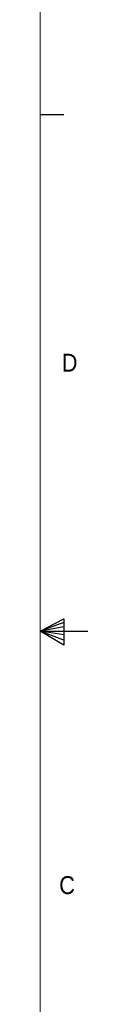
# Paper-space layout '6' of a CAD drawing. Header units: inches. Extents: x 2 to 174, y -5 to 135.
# Tile 23 of 26: x 172.18 to 174.18, y 52.65 to 93.92. Entities that reach past the tile are written whole.
import ezdxf

# ---------------------------------------------------------------- set-up
doc = ezdxf.new("R2010")
doc.units = ezdxf.units.IN
doc.header["$MEASUREMENT"] = 0
doc.layers.add('FORMAT', color=7, linetype='Continuous')
doc.styles.add('SLDTEXTSTYLE0', font='GOTHIC.TTF', dxfattribs={"width": 0.913})

psp = doc.layouts.new('6')

# ---------------------------------------------------------------- linework, layer by layer
at = {"layer": 'FORMAT', "lineweight": 0, "ltscale": 8}
psp.add_line((172.183, 3.285), (172.183, 133.285), dxfattribs=at)
at = {"layer": 'FORMAT', "ltscale": 8}
for p, q in [((172.183, 89.949), (173.183, 89.949)), ((172.183, 68.285), (173.175, 68.809)), ((173.175, 68.661), (172.183, 68.285)), ((173.175, 68.809), (173.175, 67.699)), ((173.175, 68.47), (172.183, 68.285)), ((173.175, 68.131), (172.183, 68.285)), ((173.175, 67.917), (172.183, 68.285)), ((173.175, 67.699), (172.183, 68.285)), ((172.183, 68.285), (174.183, 68.285))]:
    psp.add_line(p, q, dxfattribs=at)

# ---------------------------------------------------------------- texts
at = {"layer": 'FORMAT', "color": 7, "ltscale": 8, "char_height": 0.75, "attachment_point": 1, "style": 'SLDTEXTSTYLE0'}
for s, insert in [('D', (173.087, 79.918)), ('C', (172.982, 58.021))]:
    psp.add_mtext(s, dxfattribs=dict(at, insert=insert))

doc.saveas('drawing.dxf')
